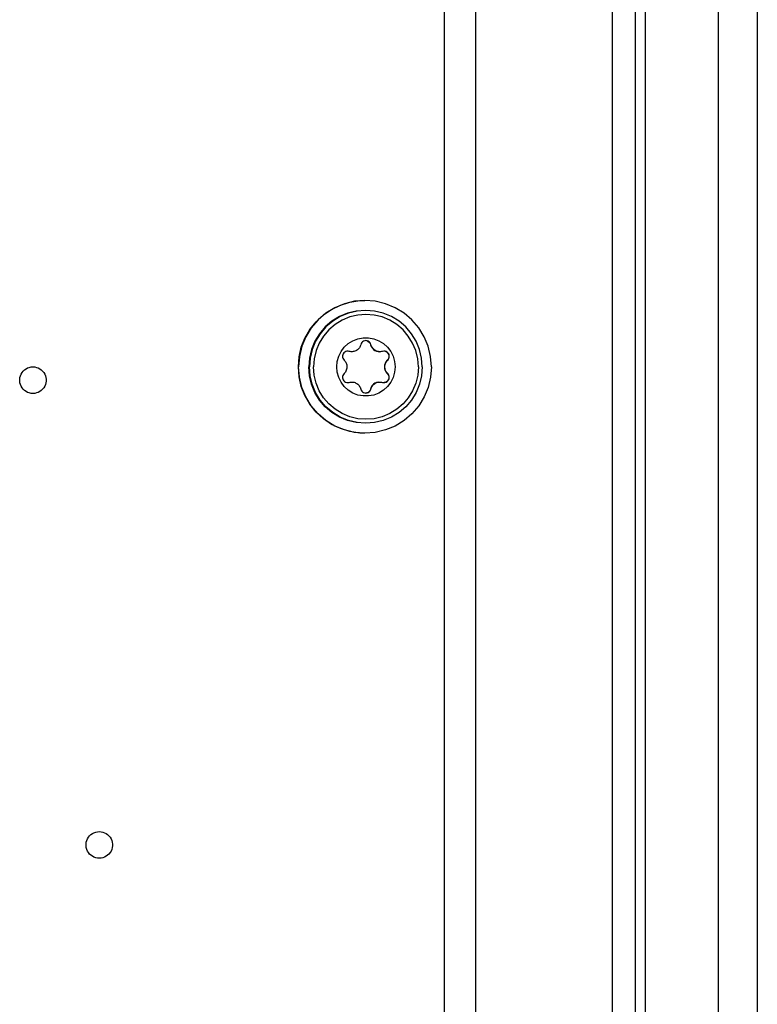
# Model space of a CAD drawing. Extents: x 0 to 594, y 0 to 420.
# Tile 31 of 73: x 282 to 293, y 356 to 371. Entities that reach past the tile are written whole.
import ezdxf

# ---------------------------------------------------------------- set-up
doc = ezdxf.new("R2010")
doc.units = 0
doc.header["$LTSCALE"] = 32.67
doc.layers.get('0').update_dxf_attribs({"linetype": 'CONTINUOUS'})
doc.layers.add('DATUM_AXIS', color=7, linetype='CONTINUOUS')

msp = doc.modelspace()

# ---------------------------------------------------------------- linework, layer by layer
at = {"color": 7, "linetype": 'CONTINUOUS'}
for p, q in [((288.47, 322.532), (288.47, 389.841)), ((290.87, 389.243), (290.87, 323.131)), ((292.712, 371.387), (292.712, 324.254))]:
    msp.add_line(p, q, dxfattribs=at)
at = {"color": 9, "linetype": 'CONTINUOUS'}
for p, q in [((290.523, 388.2), (290.523, 324.173)), ((291.027, 324.509), (291.027, 387.864)), ((292.123, 371.428), (292.123, 326.59))]:
    msp.add_line(p, q, dxfattribs=at)
at = {"layer": 'DATUM_AXIS', "color": 7, "linetype": 'CONTINUOUS'}
for p, q in [((287.997, 324.193), (287.997, 388.18)), ((286.814, 364.937), (286.67, 364.947))]:
    msp.add_line(p, q, dxfattribs=at)
at = {"layer": 'DATUM_AXIS', "color": 9, "linetype": 'CONTINUOUS'}
for p, q in [((286.891, 366.121), (286.886, 366.121)), ((287.143, 365.887), (287.137, 365.887)), ((287.143, 365.686), (287.137, 365.686)), ((286.891, 365.452), (286.886, 365.452))]:
    msp.add_line(p, q, dxfattribs=at)
at = {"layer": 'DATUM_AXIS', "color": 7, "linetype": 'CONTINUOUS'}
for points in [[(285.798, 365.787), (285.809, 365.936), (285.842, 366.081), (285.897, 366.221), (285.971, 366.35), (286.064, 366.467), (286.174, 366.568), (286.298, 366.653), (286.432, 366.718), (286.575, 366.762), (286.723, 366.784), (286.797, 366.787)], [(286.801, 366.787), (286.645, 366.774), (286.492, 366.738), (286.347, 366.678), (286.213, 366.596), (286.094, 366.494), (285.992, 366.374), (285.91, 366.241), (285.85, 366.096), (285.813, 365.943), (285.801, 365.787)], [(287.801, 365.787), (287.788, 365.943), (287.752, 366.096), (287.692, 366.241), (287.61, 366.374), (287.508, 366.494), (287.389, 366.596), (287.255, 366.678), (287.11, 366.738), (286.957, 366.774), (286.801, 366.787)], [(286.814, 366.637), (286.67, 366.626), (286.54, 366.595), (286.417, 366.544), (286.303, 366.474), (286.202, 366.388), (286.115, 366.286), (286.045, 366.173), (285.994, 366.049), (285.963, 365.92), (285.953, 365.787)], [(286.681, 366.626), (286.552, 366.595), (286.429, 366.544), (286.315, 366.474), (286.213, 366.388), (286.127, 366.286), (286.057, 366.173), (286.006, 366.049), (285.975, 365.92), (285.964, 365.787)], [(287.605, 365.787), (287.596, 365.91), (287.567, 366.031), (287.519, 366.145), (287.454, 366.251), (287.374, 366.345), (287.28, 366.426), (287.174, 366.491), (287.06, 366.538), (286.939, 366.567), (286.815, 366.577), (286.692, 366.567), (286.571, 366.538), (286.457, 366.491), (286.351, 366.426), (286.257, 366.345), (286.176, 366.251), (286.112, 366.145), (286.064, 366.031), (286.035, 365.91), (286.026, 365.787)], [(287.664, 365.787), (287.654, 365.92), (287.623, 366.049), (287.572, 366.173), (287.502, 366.286), (287.415, 366.388), (287.314, 366.474), (287.2, 366.544), (287.077, 366.595), (286.947, 366.626), (286.814, 366.637)], [(286.441, 366.018), (286.49, 366.083), (286.55, 366.138), (286.619, 366.181), (286.695, 366.21), (286.775, 366.225), (286.856, 366.225), (286.936, 366.21), (287.012, 366.181), (287.081, 366.138), (287.141, 366.083), (287.189, 366.018), (287.226, 365.946), (287.248, 365.867), (287.255, 365.787)], [(286.738, 366.121), (286.734, 366.109), (286.729, 366.097), (286.723, 366.085), (286.716, 366.074), (286.708, 366.064), (286.699, 366.053), (286.687, 366.044), (286.674, 366.035), (286.661, 366.028), (286.648, 366.023), (286.635, 366.019), (286.621, 366.016), (286.607, 366.015), (286.602, 366.015)], [(286.815, 366.182), (286.798, 366.18), (286.781, 366.174), (286.766, 366.165), (286.754, 366.152), (286.744, 366.138), (286.738, 366.121)], [(286.891, 366.121), (286.886, 366.138), (286.876, 366.152), (286.864, 366.165), (286.849, 366.174), (286.832, 366.18), (286.815, 366.182)], [(286.829, 366.179), (286.848, 366.171), (286.865, 366.159), (286.878, 366.142), (286.886, 366.121)], [(286.886, 366.121), (286.896, 366.092), (286.912, 366.067), (286.931, 366.047), (286.952, 366.033), (286.976, 366.022), (287.002, 366.016), (287.02, 366.015)], [(287.027, 366.015), (287.022, 366.015), (287.007, 366.016), (286.992, 366.019), (286.977, 366.024), (286.963, 366.03), (286.95, 366.038), (286.938, 366.047), (286.927, 366.057), (286.917, 366.068), (286.908, 366.081), (286.901, 366.094), (286.896, 366.107), (286.891, 366.121)], [(286.375, 365.787), (286.383, 365.867), (286.405, 365.946), (286.441, 366.018)], [(286.541, 366.024), (286.528, 366.023), (286.511, 366.018), (286.496, 366.009), (286.484, 365.998), (286.473, 365.984), (286.466, 365.968), (286.463, 365.951), (286.463, 365.933), (286.467, 365.916), (286.475, 365.901), (286.487, 365.887)], [(286.563, 366.02), (286.546, 366.023), (286.541, 366.024)], [(286.602, 366.015), (286.592, 366.015), (286.577, 366.017), (286.563, 366.02)], [(287.066, 366.02), (287.052, 366.017), (287.037, 366.015), (287.027, 366.015)], [(287.088, 366.024), (287.084, 366.024), (287.066, 366.02)], [(287.143, 365.887), (287.154, 365.901), (287.162, 365.917), (287.167, 365.933), (287.167, 365.95), (287.164, 365.967), (287.158, 365.983), (287.147, 365.998), (287.135, 366.009), (287.12, 366.017), (287.103, 366.022), (287.088, 366.024)], [(287.104, 366.021), (287.123, 366.013), (287.139, 366), (287.152, 365.984), (287.159, 365.966), (287.162, 365.945), (287.159, 365.925), (287.151, 365.905), (287.137, 365.887)], [(286.487, 365.887), (286.496, 365.878), (286.504, 365.867), (286.511, 365.856), (286.517, 365.844), (286.522, 365.832), (286.526, 365.819), (286.528, 365.804), (286.529, 365.787)], [(287.137, 365.887), (287.117, 365.864), (287.103, 365.838), (287.096, 365.812), (287.093, 365.787)], [(287.099, 365.787), (287.101, 365.806), (287.104, 365.823), (287.109, 365.837), (287.115, 365.851), (287.123, 365.864), (287.132, 365.877), (287.143, 365.887)], [(281.798, 365.387), (281.771, 365.388), (281.744, 365.394), (281.718, 365.403), (281.694, 365.416), (281.672, 365.432), (281.652, 365.45), (281.635, 365.471), (281.621, 365.495), (281.61, 365.52), (281.602, 365.546), (281.599, 365.573), (281.599, 365.6), (281.602, 365.627), (281.61, 365.654), (281.621, 365.679), (281.635, 365.702), (281.652, 365.723), (281.672, 365.742), (281.694, 365.758), (281.718, 365.77), (281.744, 365.779), (281.771, 365.785), (281.798, 365.787)], [(281.798, 365.787), (281.825, 365.785), (281.852, 365.779), (281.878, 365.77), (281.902, 365.758), (281.924, 365.742), (281.944, 365.723), (281.962, 365.702), (281.976, 365.679), (281.987, 365.654), (281.994, 365.627), (281.998, 365.6), (281.998, 365.573), (281.994, 365.546), (281.987, 365.52), (281.976, 365.495), (281.962, 365.471), (281.944, 365.45), (281.924, 365.432), (281.902, 365.416), (281.878, 365.403), (281.852, 365.394), (281.825, 365.388), (281.798, 365.387)], [(286.797, 364.787), (286.723, 364.789), (286.575, 364.812), (286.432, 364.856), (286.298, 364.921), (286.174, 365.005), (286.064, 365.106), (285.971, 365.223), (285.897, 365.353), (285.842, 365.492), (285.809, 365.638), (285.798, 365.787)], [(286.801, 364.787), (286.645, 364.799), (286.492, 364.836), (286.347, 364.896), (286.213, 364.978), (286.094, 365.08), (285.992, 365.199), (285.91, 365.333), (285.85, 365.478), (285.813, 365.63), (285.801, 365.787)], [(286.67, 364.947), (286.54, 364.978), (286.417, 365.029), (286.303, 365.099), (286.202, 365.186), (286.115, 365.287), (286.045, 365.401), (285.994, 365.524), (285.963, 365.654), (285.953, 365.787)], [(286.681, 364.947), (286.552, 364.978), (286.429, 365.029), (286.315, 365.099), (286.213, 365.186), (286.127, 365.287), (286.057, 365.401), (286.006, 365.524), (285.975, 365.654), (285.964, 365.787)], [(287.605, 365.787), (287.596, 365.663), (287.567, 365.543), (287.519, 365.428), (287.454, 365.322), (287.374, 365.228), (287.28, 365.148), (287.174, 365.083), (287.06, 365.035), (286.939, 365.006), (286.815, 364.997), (286.692, 365.006), (286.571, 365.035), (286.457, 365.083), (286.351, 365.148), (286.257, 365.228), (286.176, 365.322), (286.112, 365.428), (286.064, 365.543), (286.035, 365.663), (286.026, 365.787)], [(286.49, 365.49), (286.441, 365.555), (286.405, 365.628), (286.383, 365.706), (286.375, 365.787)], [(286.487, 365.686), (286.475, 365.672), (286.467, 365.657), (286.463, 365.64), (286.463, 365.623), (286.466, 365.606), (286.472, 365.59), (286.483, 365.576), (286.495, 365.565), (286.51, 365.556), (286.527, 365.551), (286.541, 365.55)], [(286.529, 365.787), (286.528, 365.767), (286.525, 365.751), (286.52, 365.736), (286.514, 365.722), (286.506, 365.709), (286.497, 365.697), (286.487, 365.686)], [(287.255, 365.787), (287.248, 365.706), (287.226, 365.628), (287.189, 365.555), (287.141, 365.49), (287.081, 365.436), (287.012, 365.393), (286.936, 365.363), (286.856, 365.349), (286.775, 365.349), (286.695, 365.363), (286.619, 365.393), (286.55, 365.436), (286.49, 365.49)], [(287.801, 365.787), (287.788, 365.63), (287.752, 365.478), (287.692, 365.333), (287.61, 365.199), (287.508, 365.08), (287.389, 364.978), (287.255, 364.896), (287.11, 364.836), (286.957, 364.799), (286.801, 364.787)], [(287.664, 365.787), (287.654, 365.654), (287.623, 365.524), (287.572, 365.401), (287.502, 365.287), (287.415, 365.186), (287.314, 365.099), (287.2, 365.029), (287.077, 364.978), (286.947, 364.947), (286.814, 364.937)], [(287.088, 365.55), (287.102, 365.551), (287.119, 365.556), (287.134, 365.564), (287.147, 365.575), (287.157, 365.589), (287.164, 365.606), (287.167, 365.623), (287.167, 365.64), (287.162, 365.657), (287.154, 365.672), (287.143, 365.686)], [(287.137, 365.686), (287.151, 365.668), (287.159, 365.648), (287.162, 365.628), (287.159, 365.608), (287.152, 365.589), (287.139, 365.573), (287.123, 365.561), (287.104, 365.552), (287.088, 365.55)], [(287.093, 365.787), (287.096, 365.761), (287.103, 365.735), (287.117, 365.71), (287.137, 365.686)], [(287.143, 365.686), (287.134, 365.695), (287.125, 365.706), (287.118, 365.717), (287.112, 365.729), (287.107, 365.741), (287.103, 365.755), (287.1, 365.77), (287.099, 365.787)], [(286.541, 365.55), (286.546, 365.55), (286.563, 365.553)], [(286.563, 365.553), (286.578, 365.556), (286.592, 365.558), (286.602, 365.558)], [(286.602, 365.558), (286.607, 365.558), (286.622, 365.557), (286.637, 365.554), (286.651, 365.55), (286.665, 365.543), (286.679, 365.536), (286.691, 365.527), (286.702, 365.516), (286.712, 365.505), (286.721, 365.493), (286.728, 365.48), (286.734, 365.466), (286.738, 365.452)], [(287, 365.557), (286.973, 365.55), (286.949, 365.539), (286.928, 365.524), (286.91, 365.504), (286.896, 365.481), (286.886, 365.452)], [(286.891, 365.452), (286.895, 365.464), (286.9, 365.476), (286.906, 365.488), (286.912, 365.499), (286.921, 365.51), (286.93, 365.52), (286.942, 365.53), (286.954, 365.538), (286.967, 365.545), (286.981, 365.551), (286.994, 365.555), (287.008, 365.557), (287.022, 365.558), (287.027, 365.558)], [(287.027, 365.558), (287.037, 365.558), (287.052, 365.556), (287.066, 365.553)], [(287.066, 365.553), (287.083, 365.55), (287.088, 365.55)], [(286.738, 365.452), (286.744, 365.436), (286.754, 365.421), (286.766, 365.409), (286.781, 365.399), (286.798, 365.394), (286.815, 365.392)], [(286.815, 365.392), (286.832, 365.394), (286.849, 365.399), (286.864, 365.409), (286.876, 365.421), (286.886, 365.436), (286.891, 365.452)], [(286.886, 365.452), (286.878, 365.431), (286.865, 365.414), (286.848, 365.402), (286.829, 365.394), (286.815, 365.392)], [(282.798, 358.387), (282.771, 358.388), (282.744, 358.394), (282.718, 358.403), (282.694, 358.416), (282.672, 358.432), (282.652, 358.45), (282.635, 358.471), (282.621, 358.495), (282.61, 358.52), (282.602, 358.546), (282.599, 358.573), (282.599, 358.6), (282.602, 358.627), (282.61, 358.654), (282.621, 358.679), (282.635, 358.702), (282.652, 358.723), (282.672, 358.742), (282.694, 358.758), (282.718, 358.77), (282.744, 358.779), (282.771, 358.785), (282.798, 358.787)], [(282.798, 358.787), (282.825, 358.785), (282.852, 358.779), (282.878, 358.77), (282.902, 358.758), (282.924, 358.742), (282.944, 358.723), (282.961, 358.702), (282.976, 358.679), (282.986, 358.654), (282.994, 358.627), (282.998, 358.6), (282.998, 358.573), (282.994, 358.546), (282.986, 358.52), (282.976, 358.495), (282.961, 358.471), (282.944, 358.45), (282.924, 358.432), (282.902, 358.416), (282.878, 358.403), (282.852, 358.394), (282.825, 358.388), (282.798, 358.387)]]:
    msp.add_lwpolyline(points, dxfattribs=at)

doc.saveas('drawing.dxf')
